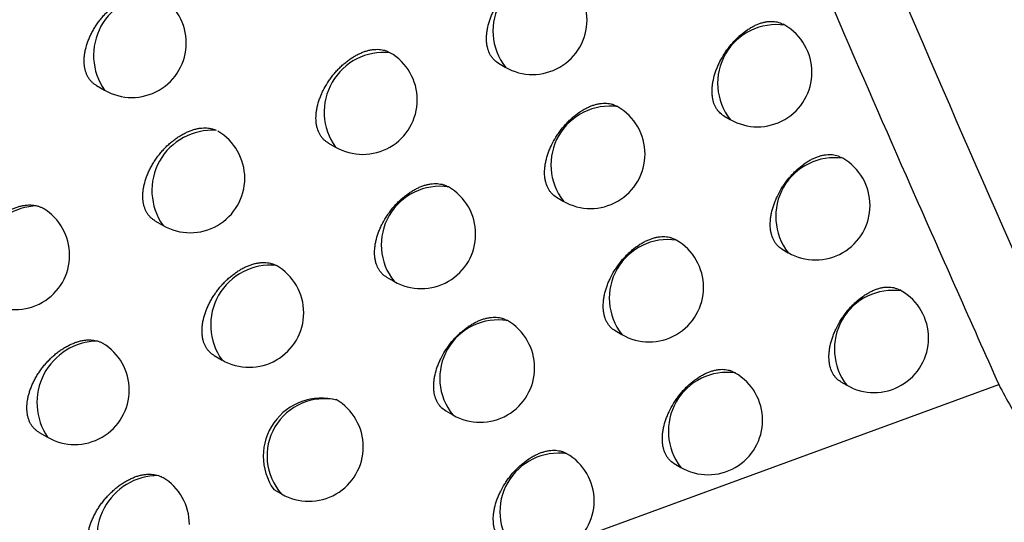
# Model space of a CAD drawing. Header units: millimetres. Extents: x -0.53 to 0.61, y -0.22 to 0.52.
# Tile 61 of 77: x 0.46321 to 0.47225, y 0.19259 to 0.1972. Entities that reach past the tile are written whole.
import ezdxf

# ---------------------------------------------------------------- set-up
doc = ezdxf.new("R2010")
doc.units = ezdxf.units.MM
doc.layers.add('FORMAT', color=7, linetype='Continuous')

msp = doc.modelspace()

# ---------------------------------------------------------------- linework, layer by layer
at = {"layer": 'FORMAT', "color": 7, "linetype": 'Continuous', "lineweight": 25}
for p, q in [((0.470232, 0.197154), (0.470218, 0.197162)), ((0.467606, 0.196805), (0.467669, 0.196768)), ((0.463917, 0.1966), (0.463992, 0.196557)), ((0.468701, 0.196405), (0.468692, 0.19641)), ((0.469674, 0.196321), (0.469732, 0.196288)), ((0.466042, 0.196075), (0.466111, 0.196035)), ((0.470765, 0.195932), (0.47075, 0.19594)), ((0.468139, 0.195575), (0.468201, 0.195538)), ((0.464455, 0.195358), (0.464529, 0.195316)), ((0.469238, 0.19518), (0.469228, 0.195186)), ((0.470208, 0.195098), (0.470265, 0.195065)), ((0.46658, 0.194842), (0.466647, 0.194803)), ((0.471302, 0.194715), (0.471287, 0.194724)), ((0.467688, 0.194442), (0.467683, 0.194445)), ((0.468676, 0.19435), (0.468738, 0.194314)), ((0.464998, 0.194122), (0.46507, 0.19408)), ((0.469779, 0.193961), (0.469768, 0.193968)), ((0.466969, 0.191942), (0.472197, 0.193855)), ((0.470746, 0.193881), (0.470802, 0.193849)), ((0.467122, 0.193614), (0.467189, 0.193576)), ((0.463392, 0.193416), (0.463469, 0.193372)), ((0.468234, 0.193221), (0.468228, 0.193224)), ((0.469218, 0.193131), (0.46928, 0.193095)), ((0.465545, 0.192892), (0.465616, 0.192851))]:
    msp.add_line(p, q, dxfattribs=at)
for centre, radius, start, end in [((0.468094, 0.197101), 0.0005389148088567, 81.909727, 218.09565), ((0.467919, 0.197201), 0.0005, 0, 60.002688), ((0.464449, 0.196876), 0.00055754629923, 87.80719, 214.951192), ((0.464242, 0.19699), 0.0005, 0, 59.51742), ((0.467919, 0.197201), 0.0005, 240.002688, 0), ((0.470156, 0.19662), 0.0005389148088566, 81.909727, 218.09565), ((0.469982, 0.196721), 0.0005, 0, 60.002688), ((0.464242, 0.19699), 0.0005, 240.002688, 0), ((0.466555, 0.196356), 0.0005480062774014, 84.163775, 215.841601), ((0.466361, 0.196468), 0.0005, 0, 60.002688), ((0.469982, 0.196721), 0.0005, 240.002688, 0), ((0.466361, 0.196468), 0.0005, 240.002688, 0), ((0.468626, 0.195871), 0.0005389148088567, 81.909727, 218.09565), ((0.468451, 0.195971), 0.0005, 0, 60.002688), ((0.46498, 0.195636), 0.0005534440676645, 86.264652, 215.369225), ((0.464779, 0.195749), 0.0005, 0, 59.791417), ((0.468451, 0.195971), 0.0005, 240.002688, 0), ((0.470689, 0.195398), 0.0005389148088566, 81.909727, 218.09565), ((0.470515, 0.195499), 0.0005, 0, 60.002688), ((0.464779, 0.195749), 0.0005, 240.002688, 0), ((0.467069, 0.195137), 0.0005376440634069, 81.570476, 218.4349), ((0.466897, 0.195236), 0.0005, 360, 60.002688), ((0.463393, 0.194928), 0.0005675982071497, 92.032998, 214.059397), ((0.470515, 0.195499), 0.0005, 240.002688, 0), ((0.463172, 0.195043), 0.0005, 0, 58.752395), ((0.466897, 0.195236), 0.0005, 240.002688, 360), ((0.469162, 0.194647), 0.0005389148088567, 81.909727, 218.09565), ((0.468988, 0.194747), 0.0005, 0, 60.002688), ((0.463172, 0.195043), 0.0005, 240.002688, 0), ((0.465515, 0.194402), 0.0005487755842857, 84.544295, 215.857681), ((0.46532, 0.194514), 0.0005, 0, 59.958229), ((0.468988, 0.194747), 0.0005, 240.002688, 0), ((0.471227, 0.194181), 0.0005389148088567, 81.909727, 218.09565), ((0.471052, 0.194282), 0.0005, 0, 60.002688), ((0.46532, 0.194514), 0.0005, 240.002688, 0), ((0.467603, 0.193914), 0.0005349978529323, 80.841778, 219.163599), ((0.467438, 0.194009), 0.0005, 0, 60.002688), ((0.463938, 0.193689), 0.0005657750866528, 91.082018, 214.161758), ((0.463719, 0.193805), 0.0005, 0, 58.946741), ((0.471052, 0.194282), 0.0005, 240.002688, 0), ((0.467438, 0.194009), 0.0005, 240.002688, 0), ((0.469704, 0.193428), 0.0005389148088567, 81.909727, 218.09565), ((0.469529, 0.193528), 0.0005, 0, 60.002688), ((0.463719, 0.193805), 0.0005, 240.002688, 0), ((0.465982, 0.193198), 0.000533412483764, 74.601494, 215.001272), ((0.466008, 0.1932), 0.0005249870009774, 77.299792, 221.739537), ((0.465866, 0.193284), 0.0005, 0, 60.002688), ((0.469529, 0.193528), 0.0005, 240.002688, 0), ((0.465866, 0.193284), 0.0005, 240.002688, 0), ((0.468158, 0.192687), 0.0005389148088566, 81.909727, 218.09565), ((0.467984, 0.192788), 0.0005, 0, 60.002688), ((0.464485, 0.192457), 0.0005627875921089, 89.881006, 214.452289), ((0.464271, 0.192572), 0.0005, 0, 59.240888), ((0.467984, 0.192788), 0.0005, 240.002688, 0)]:
    msp.add_arc(centre, radius, start, end, dxfattribs=at)
for points, knots in [([(0.4648606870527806, 0.2119362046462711), (0.4661212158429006, 0.2086006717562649), (0.4682206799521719, 0.2030452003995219), (0.4707477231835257, 0.1971086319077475), (0.4719416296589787, 0.1944274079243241), (0.4721967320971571, 0.1938545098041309)], [0, 0, 0, 0, 0.5415970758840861, 0.9020528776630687, 1, 1, 1, 1]), ([(0.4748535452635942, 0.1895322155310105), (0.4748491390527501, 0.1895416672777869), (0.4748199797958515, 0.1896042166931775), (0.4746906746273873, 0.1898799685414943), (0.4742933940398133, 0.1907327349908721), (0.4732518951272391, 0.1929970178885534), (0.4716742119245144, 0.1965490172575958), (0.4697707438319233, 0.2010589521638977), (0.4679273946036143, 0.2056380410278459), (0.4667532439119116, 0.208752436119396), (0.4661661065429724, 0.2103097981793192)], [0, 0, 0, 0, 0.0014203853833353, 0.009399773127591, 0.0413172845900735, 0.1290921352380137, 0.3467043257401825, 0.5643623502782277, 0.7821581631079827, 1, 1, 1, 1]), ([(0.4676058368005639, 0.1968052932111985), (0.4676051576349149, 0.1968056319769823), (0.4675888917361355, 0.1968137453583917), (0.4675684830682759, 0.1968316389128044), (0.4675453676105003, 0.1968586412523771), (0.4675257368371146, 0.196889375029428), (0.4675110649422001, 0.1969248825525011), (0.4675017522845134, 0.1969643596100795), (0.4674960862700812, 0.1970062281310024), (0.4674958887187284, 0.197051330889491), (0.4675011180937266, 0.1970985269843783), (0.467509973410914, 0.1971468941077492), (0.4675241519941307, 0.1971965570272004), (0.4675432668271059, 0.197246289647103), (0.4675656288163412, 0.1972958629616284), (0.4675926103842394, 0.1973446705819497), (0.4676235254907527, 0.1973915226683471), (0.4676569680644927, 0.197436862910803), (0.4676938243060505, 0.1974794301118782), (0.4677331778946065, 0.1975181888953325), (0.4677740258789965, 0.1975541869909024), (0.4678166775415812, 0.1975856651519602), (0.4678600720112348, 0.197611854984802), (0.4678928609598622, 0.1976287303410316), (0.4679254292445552, 0.1976426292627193), (0.4679576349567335, 0.1976535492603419), (0.4679897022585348, 0.1976614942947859), (0.4680311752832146, 0.1976677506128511), (0.4680707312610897, 0.1976677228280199), (0.468107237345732, 0.1976610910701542), (0.4681350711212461, 0.1976531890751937), (0.4681513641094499, 0.197643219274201), (0.4681600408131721, 0.1976379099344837)], [0, 0, 0, 0, 0.0023137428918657, 0.0554137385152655, 0.0823697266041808, 0.1097226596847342, 0.1625835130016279, 0.1894167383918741, 0.2166433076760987, 0.2693703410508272, 0.296133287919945, 0.3232857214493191, 0.376048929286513, 0.4028280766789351, 0.4299944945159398, 0.4829449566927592, 0.5098182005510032, 0.5370791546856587, 0.5902772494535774, 0.6172768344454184, 0.6446669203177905, 0.6980576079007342, 0.7251568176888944, 0.7526502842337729, 0.7792058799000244, 0.8059462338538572, 0.833270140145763, 0.860796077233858, 0.9141401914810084, 0.9412194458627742, 0.968696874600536, 1, 1, 1, 1]), ([(0.4639169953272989, 0.1966003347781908), (0.4639161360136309, 0.1966007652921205), (0.4639072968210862, 0.1966051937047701), (0.4638923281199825, 0.1966164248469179), (0.4638722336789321, 0.1966341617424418), (0.4638544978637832, 0.1966551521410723), (0.4638393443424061, 0.1966785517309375), (0.4638227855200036, 0.1967126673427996), (0.4638115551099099, 0.1967511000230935), (0.4638046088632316, 0.1968032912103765), (0.4638046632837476, 0.1968481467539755), (0.4638102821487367, 0.1968949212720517), (0.4638196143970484, 0.1969427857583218), (0.4638343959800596, 0.1969918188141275), (0.4638542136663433, 0.1970408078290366), (0.4638716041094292, 0.1970774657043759), (0.4638912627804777, 0.197113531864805), (0.4639130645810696, 0.1971488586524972), (0.4639371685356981, 0.1971836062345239), (0.4639631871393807, 0.1972171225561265), (0.4639907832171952, 0.1972490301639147), (0.4640198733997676, 0.1972792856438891), (0.4640506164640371, 0.1973079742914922), (0.4640824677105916, 0.1973345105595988), (0.4641150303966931, 0.1973586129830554), (0.4641482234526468, 0.1973802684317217), (0.464182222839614, 0.1973995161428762), (0.4642163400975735, 0.1974158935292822), (0.4642501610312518, 0.1974292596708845), (0.4642836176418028, 0.1974396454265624), (0.4643169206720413, 0.1974470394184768), (0.4643493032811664, 0.1974511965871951), (0.4643803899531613, 0.1974521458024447), (0.464410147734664, 0.1974499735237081), (0.4644387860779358, 0.1974445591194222), (0.4644583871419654, 0.1974383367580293), (0.4644684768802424, 0.1974342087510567), (0.4644698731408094, 0.1974336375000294)], [0, 0, 0, 0, 0.0029178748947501, 0.030014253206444, 0.057301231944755, 0.0851918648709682, 0.1132921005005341, 0.1401565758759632, 0.1948069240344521, 0.2226594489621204, 0.2764639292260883, 0.3037735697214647, 0.3314801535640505, 0.3853472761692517, 0.4126845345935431, 0.4404143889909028, 0.4673602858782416, 0.4944908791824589, 0.5222012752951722, 0.5501108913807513, 0.5772977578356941, 0.6046712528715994, 0.6326315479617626, 0.660793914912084, 0.6881752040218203, 0.7157456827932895, 0.7439127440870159, 0.7722859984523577, 0.7997288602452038, 0.8273629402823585, 0.8556017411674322, 0.8840502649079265, 0.9113986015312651, 0.9389387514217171, 0.9670864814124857, 0.9954452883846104, 1, 1, 1, 1]), ([(0.4696743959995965, 0.1963210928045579), (0.4696737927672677, 0.196321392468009), (0.4696578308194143, 0.1963293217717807), (0.4696377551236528, 0.1963469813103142), (0.4696149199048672, 0.1963737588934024), (0.4695954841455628, 0.1964043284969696), (0.4695809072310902, 0.1964397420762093), (0.4695715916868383, 0.1964792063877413), (0.4695658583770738, 0.1965211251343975), (0.4695655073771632, 0.1965663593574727), (0.4695705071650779, 0.1966137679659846), (0.4695790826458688, 0.1966623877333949), (0.4695929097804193, 0.196712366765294), (0.4696116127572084, 0.1967624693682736), (0.4696335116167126, 0.1968124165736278), (0.4696599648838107, 0.1968616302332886), (0.469690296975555, 0.1969089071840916), (0.4697231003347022, 0.1969546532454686), (0.4697592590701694, 0.1969976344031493), (0.4697978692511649, 0.1970368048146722), (0.469837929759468, 0.1970731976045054), (0.4698797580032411, 0.1971050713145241), (0.4699223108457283, 0.1971316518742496), (0.469954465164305, 0.1971488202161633), (0.4699864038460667, 0.1971630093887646), (0.4700179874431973, 0.1971742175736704), (0.4700494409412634, 0.1971824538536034), (0.4700901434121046, 0.1971890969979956), (0.4701289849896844, 0.1971894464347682), (0.4701648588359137, 0.1971831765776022), (0.4701922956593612, 0.1971755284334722), (0.4702083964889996, 0.1971656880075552), (0.470217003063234, 0.1971604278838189)], [0, 0, 0, 0, 0.0020856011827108, 0.0551864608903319, 0.0821416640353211, 0.1094923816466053, 0.1624393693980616, 0.1893156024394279, 0.216585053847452, 0.2694449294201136, 0.2962754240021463, 0.3234966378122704, 0.3763794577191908, 0.4032201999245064, 0.430450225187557, 0.4834534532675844, 0.510354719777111, 0.5376455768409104, 0.59080641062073, 0.6177881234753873, 0.6451612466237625, 0.6984422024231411, 0.7254860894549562, 0.7529237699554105, 0.7794138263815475, 0.806088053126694, 0.8333436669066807, 0.8608004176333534, 0.91404859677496, 0.9410781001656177, 0.9685037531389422, 1, 1, 1, 1]), ([(0.4660423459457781, 0.1960750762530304), (0.4660415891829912, 0.1960754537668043), (0.4660329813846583, 0.1960797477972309), (0.4660182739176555, 0.1960908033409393), (0.4659984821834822, 0.1961083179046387), (0.465981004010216, 0.1961291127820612), (0.4659611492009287, 0.1961599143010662), (0.4659464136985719, 0.1961955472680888), (0.4659370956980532, 0.1962350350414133), (0.4659314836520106, 0.1962768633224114), (0.4659314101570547, 0.1963218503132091), (0.4659368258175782, 0.1963688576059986), (0.4659459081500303, 0.1964170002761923), (0.4659603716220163, 0.196466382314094), (0.465979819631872, 0.196515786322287), (0.4660025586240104, 0.1965650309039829), (0.4660299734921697, 0.1966134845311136), (0.4660613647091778, 0.1966599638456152), (0.4660868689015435, 0.1966937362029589), (0.4661139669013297, 0.1967259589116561), (0.4661425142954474, 0.1967565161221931), (0.4661726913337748, 0.1967855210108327), (0.4662039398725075, 0.1968123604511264), (0.4662358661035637, 0.1968367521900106), (0.4662683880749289, 0.1968586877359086), (0.4663017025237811, 0.1968782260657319), (0.4663351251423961, 0.1968948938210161), (0.4663682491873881, 0.1969085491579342), (0.4664010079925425, 0.1969192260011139), (0.4664336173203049, 0.1969269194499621), (0.4664653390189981, 0.1969313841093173), (0.4664957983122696, 0.196932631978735), (0.4665249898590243, 0.1969307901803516), (0.4665530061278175, 0.1969255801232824), (0.4665811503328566, 0.1969172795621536), (0.4665978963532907, 0.1969076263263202), (0.4666067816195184, 0.1969025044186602)], [0, 0, 0, 0, 0.0025425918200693, 0.0289207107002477, 0.0556792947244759, 0.0826314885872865, 0.1099820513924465, 0.162744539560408, 0.1895285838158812, 0.2167060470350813, 0.2692857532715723, 0.2959738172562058, 0.3230500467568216, 0.3756780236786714, 0.402387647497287, 0.4294824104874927, 0.4823649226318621, 0.5092024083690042, 0.5364255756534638, 0.5628729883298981, 0.5895025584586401, 0.6167054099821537, 0.6441058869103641, 0.670686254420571, 0.6974505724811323, 0.7247950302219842, 0.7523400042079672, 0.7789590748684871, 0.8057634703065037, 0.833153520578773, 0.8607464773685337, 0.8872971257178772, 0.9140334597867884, 0.9413572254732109, 0.9688847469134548, 1, 1, 1, 1]), ([(0.4681386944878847, 0.1955748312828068), (0.4681380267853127, 0.1955751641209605), (0.4681218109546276, 0.1955832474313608), (0.4681014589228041, 0.1956011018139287), (0.4680783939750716, 0.1956280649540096), (0.4680588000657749, 0.1956587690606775), (0.4680441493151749, 0.195694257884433), (0.4680348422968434, 0.1957337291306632), (0.4680291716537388, 0.1957756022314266), (0.4680289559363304, 0.1958207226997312), (0.4680341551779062, 0.1958679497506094), (0.4680429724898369, 0.1959163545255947), (0.4680571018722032, 0.1959660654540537), (0.4680761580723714, 0.1960158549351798), (0.4680984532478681, 0.1960654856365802), (0.4681253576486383, 0.1961143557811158), (0.4681561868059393, 0.196161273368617), (0.4681895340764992, 0.196206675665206), (0.468226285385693, 0.1962493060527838), (0.4682655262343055, 0.1962881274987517), (0.4683062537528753, 0.1963241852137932), (0.4683487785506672, 0.1963557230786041), (0.4683920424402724, 0.1963819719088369), (0.4684247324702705, 0.1963988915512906), (0.4684572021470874, 0.1964128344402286), (0.4684893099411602, 0.196423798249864), (0.4685212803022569, 0.1964317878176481), (0.4685626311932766, 0.1964381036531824), (0.4686020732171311, 0.1964381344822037), (0.4686384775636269, 0.1964315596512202), (0.4686662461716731, 0.1964236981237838), (0.4686825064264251, 0.196413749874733), (0.4686911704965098, 0.1964084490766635)], [0, 0, 0, 0, 0.0022802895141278, 0.0553791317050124, 0.082334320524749, 0.109686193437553, 0.1625608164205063, 0.189400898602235, 0.2166342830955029, 0.2693838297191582, 0.296158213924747, 0.3233222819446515, 0.3761064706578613, 0.4028964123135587, 0.4300739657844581, 0.4830343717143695, 0.509912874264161, 0.5371794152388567, 0.5903720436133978, 0.6173690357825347, 0.6447566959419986, 0.6981292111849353, 0.7252192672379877, 0.7527035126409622, 0.7792479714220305, 0.8059770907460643, 0.8332894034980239, 0.8608035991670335, 0.9141309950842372, 0.9412015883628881, 0.9686700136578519, 1, 1, 1, 1]), ([(0.4644551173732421, 0.19535856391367), (0.4644542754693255, 0.1953589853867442), (0.4644454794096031, 0.1953633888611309), (0.4644305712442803, 0.1953745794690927), (0.4644105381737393, 0.1953922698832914), (0.4643928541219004, 0.1954132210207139), (0.4643727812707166, 0.195444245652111), (0.4643579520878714, 0.1954799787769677), (0.4643486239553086, 0.1955194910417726), (0.4643430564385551, 0.1955612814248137), (0.4643430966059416, 0.1956061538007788), (0.4643486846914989, 0.1956529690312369), (0.4643579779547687, 0.1957008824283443), (0.4643727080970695, 0.1957499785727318), (0.4643924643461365, 0.1957990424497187), (0.464409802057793, 0.1958357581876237), (0.4644294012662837, 0.1958718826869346), (0.4644511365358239, 0.1959072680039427), (0.4644751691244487, 0.1959420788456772), (0.464501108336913, 0.1959756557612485), (0.4645286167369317, 0.1960076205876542), (0.4645576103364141, 0.1960379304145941), (0.464588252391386, 0.196066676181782), (0.464619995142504, 0.19609326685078), (0.4646524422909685, 0.1961174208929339), (0.4646855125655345, 0.1961391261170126), (0.4647193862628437, 0.1961584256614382), (0.4647533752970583, 0.1961748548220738), (0.464787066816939, 0.1961882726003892), (0.4648203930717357, 0.1961987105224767), (0.4648535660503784, 0.1962061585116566), (0.4648858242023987, 0.196210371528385), (0.4649167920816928, 0.1962113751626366), (0.4649464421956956, 0.1962092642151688), (0.4649749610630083, 0.1962038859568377), (0.4649980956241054, 0.1961966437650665), (0.4650112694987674, 0.1961906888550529), (0.4650159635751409, 0.1961885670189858)], [0, 0, 0, 0, 0.002836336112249, 0.0296335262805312, 0.0566190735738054, 0.0842010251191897, 0.1119900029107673, 0.1654874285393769, 0.1926454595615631, 0.2202033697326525, 0.2734559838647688, 0.3004855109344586, 0.3279079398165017, 0.3812212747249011, 0.4082777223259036, 0.4357230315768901, 0.4623828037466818, 0.4892254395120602, 0.5166422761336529, 0.5442564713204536, 0.5711414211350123, 0.598211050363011, 0.6258614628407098, 0.6537119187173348, 0.6807775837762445, 0.708030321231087, 0.735872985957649, 0.7639195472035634, 0.7910413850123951, 0.818352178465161, 0.8462604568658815, 0.8743759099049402, 0.9014085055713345, 0.9286305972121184, 0.9564527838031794, 0.9844833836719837, 1, 1, 1, 1]), ([(0.4702079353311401, 0.1950985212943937), (0.470207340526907, 0.1950988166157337), (0.4701914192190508, 0.1951067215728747), (0.4701713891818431, 0.1951243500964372), (0.4701485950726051, 0.1951510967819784), (0.4701291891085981, 0.195181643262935), (0.4701146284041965, 0.1952170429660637), (0.4701053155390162, 0.1952565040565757), (0.4700995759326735, 0.1952984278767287), (0.4700992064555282, 0.1953436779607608), (0.4701041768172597, 0.1953911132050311), (0.4701127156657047, 0.1954397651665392), (0.4701264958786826, 0.1954897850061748), (0.4701451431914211, 0.1955399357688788), (0.4701669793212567, 0.1955899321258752), (0.4701933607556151, 0.1956391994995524), (0.4702236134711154, 0.1956865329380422), (0.4702563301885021, 0.1957323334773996), (0.470292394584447, 0.1957753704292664), (0.4703309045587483, 0.1958145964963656), (0.4703708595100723, 0.1958510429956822), (0.4704125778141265, 0.1958829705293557), (0.4704550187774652, 0.1959096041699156), (0.4704870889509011, 0.1959268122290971), (0.470518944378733, 0.1959410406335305), (0.4705504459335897, 0.1959522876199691), (0.470581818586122, 0.1959605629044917), (0.4706224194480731, 0.1959672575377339), (0.4706611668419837, 0.1959676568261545), (0.4706969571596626, 0.1959614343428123), (0.4707243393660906, 0.1959538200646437), (0.4707404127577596, 0.195943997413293), (0.4707490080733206, 0.1959387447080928)], [0, 0, 0, 0, 0.0020607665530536, 0.0551611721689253, 0.0821159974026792, 0.109466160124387, 0.162423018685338, 0.1893041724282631, 0.2165785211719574, 0.269454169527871, 0.2962926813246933, 0.3235220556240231, 0.3764192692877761, 0.4032674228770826, 0.4305051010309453, 0.4835147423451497, 0.5104194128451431, 0.5377139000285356, 0.5908703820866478, 0.6178500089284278, 0.6452211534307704, 0.6984892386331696, 0.7255266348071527, 0.7529577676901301, 0.7794402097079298, 0.8061067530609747, 0.8333544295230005, 0.8608031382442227, 0.9140402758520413, 0.94106405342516, 0.9684837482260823, 1, 1, 1, 1]), ([(0.4665798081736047, 0.1948419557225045), (0.4665790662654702, 0.1948423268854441), (0.4665625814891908, 0.1948505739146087), (0.4665419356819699, 0.194868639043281), (0.4665186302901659, 0.1948958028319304), (0.466498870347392, 0.1949266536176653), (0.4664841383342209, 0.1949622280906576), (0.4664748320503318, 0.1950017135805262), (0.4664692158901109, 0.1950435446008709), (0.4664691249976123, 0.1950885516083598), (0.4664745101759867, 0.1951355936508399), (0.466483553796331, 0.1951837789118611), (0.4664979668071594, 0.195233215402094), (0.4665173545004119, 0.1952826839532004), (0.466540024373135, 0.1953319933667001), (0.466567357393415, 0.1953805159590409), (0.4665986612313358, 0.1954270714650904), (0.4666325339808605, 0.1954721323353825), (0.4666698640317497, 0.1955144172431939), (0.4667097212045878, 0.1955528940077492), (0.4667408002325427, 0.1955797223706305), (0.4667726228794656, 0.1956041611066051), (0.4668050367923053, 0.1956261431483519), (0.4668382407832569, 0.1956457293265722), (0.4668715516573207, 0.1956624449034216), (0.4669045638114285, 0.1956761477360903), (0.4669372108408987, 0.1956868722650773), (0.4669697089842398, 0.1956946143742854), (0.4670013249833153, 0.1956991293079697), (0.4670316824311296, 0.1957004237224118), (0.4670607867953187, 0.1956986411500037), (0.4670886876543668, 0.1956934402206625), (0.4671168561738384, 0.1956853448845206), (0.4671332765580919, 0.1956752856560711), (0.4671419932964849, 0.1956699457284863)], [0, 0, 0, 0, 0.0025021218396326, 0.0555957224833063, 0.0825494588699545, 0.1099012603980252, 0.1626867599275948, 0.1894823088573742, 0.2166712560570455, 0.2692855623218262, 0.2959911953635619, 0.3230852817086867, 0.3757463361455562, 0.402472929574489, 0.4295851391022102, 0.4824869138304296, 0.5093344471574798, 0.536568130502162, 0.5897903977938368, 0.6168013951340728, 0.6442020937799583, 0.6707737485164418, 0.6975293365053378, 0.7248650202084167, 0.7524012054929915, 0.7790085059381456, 0.8058010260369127, 0.8331788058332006, 0.860759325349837, 0.8873016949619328, 0.9140296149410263, 0.9413444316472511, 0.9688627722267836, 1, 1, 1, 1]), ([(0.4628440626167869, 0.1946558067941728), (0.4628431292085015, 0.1946562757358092), (0.4628341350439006, 0.1946607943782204), (0.4628189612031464, 0.1946721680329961), (0.4627986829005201, 0.1946900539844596), (0.4627807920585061, 0.194711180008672), (0.4627655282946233, 0.1947346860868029), (0.4627530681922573, 0.1947602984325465), (0.4627433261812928, 0.1947878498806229), (0.4627362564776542, 0.1948176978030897), (0.4627320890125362, 0.1948491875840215), (0.462730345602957, 0.1948928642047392), (0.4627342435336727, 0.1949390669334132), (0.4627437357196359, 0.1949867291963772), (0.4627535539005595, 0.1950229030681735), (0.4627659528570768, 0.1950592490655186), (0.4627810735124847, 0.1950960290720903), (0.4627986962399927, 0.1951325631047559), (0.4628185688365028, 0.1951684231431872), (0.462840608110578, 0.1952035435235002), (0.4628649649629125, 0.1952380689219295), (0.4628912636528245, 0.1952713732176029), (0.4629191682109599, 0.1953030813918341), (0.4629485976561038, 0.1953331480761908), (0.4629796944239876, 0.1953616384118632), (0.4630119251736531, 0.195387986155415), (0.4630448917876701, 0.1954119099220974), (0.4630785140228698, 0.1954333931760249), (0.4631129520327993, 0.1954524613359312), (0.4631475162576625, 0.1954686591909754), (0.4631817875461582, 0.1954818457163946), (0.4632156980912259, 0.1954920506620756), (0.4632494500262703, 0.1954992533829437), (0.4632796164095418, 0.1955029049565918), (0.4633139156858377, 0.1955041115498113), (0.4633441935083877, 0.1955019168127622), (0.4633653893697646, 0.1954971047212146), (0.4633725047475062, 0.1954954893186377)], [0, 0, 0, 0, 0.0032441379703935, 0.0312599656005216, 0.0594733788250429, 0.0883130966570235, 0.117370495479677, 0.1450984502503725, 0.1730209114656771, 0.2015580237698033, 0.2303079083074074, 0.2578749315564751, 0.313944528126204, 0.3425130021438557, 0.3701188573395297, 0.3979144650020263, 0.4263055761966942, 0.4549011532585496, 0.4827255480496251, 0.5107401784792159, 0.5393514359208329, 0.5681674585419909, 0.5962904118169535, 0.6246059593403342, 0.653526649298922, 0.6826555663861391, 0.7110227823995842, 0.7395857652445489, 0.7687659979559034, 0.798159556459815, 0.8266077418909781, 0.8552542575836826, 0.8845283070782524, 0.9140201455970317, 0.9353055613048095, 0.9782822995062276, 1, 1, 1, 1]), ([(0.4633725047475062, 0.1954954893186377), (0.4633812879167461, 0.1954928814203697), (0.4633989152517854, 0.1954876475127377), (0.4634185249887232, 0.1954789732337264), (0.4634287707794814, 0.1954723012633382), (0.4634315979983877, 0.1954704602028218)], [0, 0, 0, 0, 0.4182890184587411, 0.8394829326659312, 1, 1, 1, 1]), ([(0.4686762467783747, 0.1943499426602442), (0.4686755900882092, 0.1943502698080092), (0.4686594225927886, 0.1943583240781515), (0.4686391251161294, 0.194376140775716), (0.4686161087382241, 0.194403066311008), (0.4685965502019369, 0.1944337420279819), (0.4685819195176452, 0.1944692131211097), (0.468572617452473, 0.1945086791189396), (0.4685669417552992, 0.1945505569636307), (0.4685667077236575, 0.1945956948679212), (0.4685718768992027, 0.1946429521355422), (0.4685806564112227, 0.1946913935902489), (0.4685947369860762, 0.1947411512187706), (0.4686137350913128, 0.1947909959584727), (0.468635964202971, 0.1948406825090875), (0.4686627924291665, 0.1948896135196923), (0.468693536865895, 0.1949365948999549), (0.4687267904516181, 0.1949820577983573), (0.4687634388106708, 0.195024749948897), (0.4688025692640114, 0.1950636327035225), (0.4688431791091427, 0.1950997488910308), (0.4688855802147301, 0.195131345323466), (0.4689287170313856, 0.1951576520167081), (0.468961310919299, 0.1951746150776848), (0.4689936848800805, 0.1951886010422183), (0.4690256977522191, 0.1951996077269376), (0.4690575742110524, 0.1952076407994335), (0.4690988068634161, 0.1952140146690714), (0.469138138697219, 0.1952141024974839), (0.4691744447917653, 0.1952075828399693), (0.4692021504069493, 0.1951997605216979), (0.4692183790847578, 0.1951898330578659), (0.4692270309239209, 0.1951845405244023)], [0, 0, 0, 0, 0.0022480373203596, 0.055345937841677, 0.0823004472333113, 0.1096513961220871, 0.1625391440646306, 0.1893857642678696, 0.2166256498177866, 0.2693965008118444, 0.2961817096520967, 0.3233567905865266, 0.3761607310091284, 0.402960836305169, 0.4301488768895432, 0.4831185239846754, 0.5100019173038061, 0.5372736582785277, 0.5904609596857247, 0.6174554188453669, 0.6448407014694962, 0.6981959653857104, 0.7252773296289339, 0.752752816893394, 0.7792867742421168, 0.8060052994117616, 0.8333066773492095, 0.8608097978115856, 0.9141215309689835, 0.9411840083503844, 0.9686439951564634, 0.9999999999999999, 0.9999999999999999, 0.9999999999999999, 0.9999999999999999]), ([(0.4649976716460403, 0.1941225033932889), (0.4649968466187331, 0.194122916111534), (0.4649880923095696, 0.1941272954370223), (0.4649732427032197, 0.1941384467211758), (0.4649532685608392, 0.1941560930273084), (0.4649356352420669, 0.1941770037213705), (0.4649156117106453, 0.1942079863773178), (0.4649008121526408, 0.1942436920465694), (0.4648914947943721, 0.1942831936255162), (0.4648859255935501, 0.1943249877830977), (0.4648859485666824, 0.194369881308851), (0.4648915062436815, 0.1944167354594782), (0.4649007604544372, 0.1944646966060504), (0.4649154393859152, 0.1945138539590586), (0.4649351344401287, 0.1945629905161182), (0.4649524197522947, 0.1945997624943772), (0.4649720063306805, 0.1946360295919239), (0.464993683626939, 0.1946714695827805), (0.4650176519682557, 0.1947063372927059), (0.4650434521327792, 0.1947398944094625), (0.4650708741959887, 0.1947719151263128), (0.465099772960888, 0.1948022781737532), (0.4651303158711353, 0.1948310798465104), (0.4651619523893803, 0.1948577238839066), (0.4651942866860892, 0.1948819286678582), (0.4652272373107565, 0.19490368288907), (0.4652609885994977, 0.1949230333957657), (0.4652948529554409, 0.1949395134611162), (0.4653284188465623, 0.1949529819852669), (0.4653616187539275, 0.1949634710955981), (0.4653946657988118, 0.1949709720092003), (0.4654268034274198, 0.194975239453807), (0.4654576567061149, 0.1949762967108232), (0.4654872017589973, 0.1949742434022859), (0.4655156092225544, 0.1949689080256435), (0.465542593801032, 0.1949605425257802), (0.465558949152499, 0.1949523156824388), (0.4655670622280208, 0.1949482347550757)], [0, 0, 0, 0, 0.0027549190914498, 0.0292322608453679, 0.0558955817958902, 0.0831476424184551, 0.1106040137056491, 0.1634872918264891, 0.1903333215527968, 0.2175743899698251, 0.2702307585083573, 0.2969576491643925, 0.324073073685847, 0.3767880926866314, 0.4035411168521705, 0.4306789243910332, 0.4570308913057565, 0.4837538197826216, 0.5106646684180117, 0.5379609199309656, 0.5645230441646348, 0.5912677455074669, 0.6185867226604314, 0.6461035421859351, 0.6728334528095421, 0.6997481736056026, 0.7272457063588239, 0.7549446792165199, 0.78172578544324, 0.8086934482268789, 0.8362509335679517, 0.8640128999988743, 0.890709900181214, 0.9175939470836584, 0.9450701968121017, 0.9727520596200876, 0.9999999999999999, 0.9999999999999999, 0.9999999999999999, 0.9999999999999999]), ([(0.4707462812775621, 0.1938814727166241), (0.4707456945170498, 0.1938817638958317), (0.4707298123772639, 0.1938896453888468), (0.4707098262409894, 0.1939072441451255), (0.4706870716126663, 0.1939339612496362), (0.4706676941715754, 0.1939644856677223), (0.470653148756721, 0.1939998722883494), (0.4706438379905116, 0.1940393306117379), (0.4706380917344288, 0.1940812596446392), (0.4706377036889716, 0.1941265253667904), (0.4706426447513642, 0.194173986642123), (0.4706511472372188, 0.1942226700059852), (0.4706648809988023, 0.1942727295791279), (0.4706834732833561, 0.1943229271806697), (0.47070524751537, 0.1943729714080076), (0.4707315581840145, 0.1944222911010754), (0.4707617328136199, 0.194469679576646), (0.4707943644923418, 0.1945155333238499), (0.4708303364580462, 0.1945586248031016), (0.4708687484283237, 0.1945979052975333), (0.4709086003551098, 0.1946344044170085), (0.4709502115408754, 0.1946663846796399), (0.4709925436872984, 0.1946930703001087), (0.471024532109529, 0.1947103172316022), (0.4710563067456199, 0.1947245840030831), (0.4710877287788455, 0.1947358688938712), (0.4711190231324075, 0.1947441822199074), (0.4711595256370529, 0.1947509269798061), (0.4711981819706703, 0.1947513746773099), (0.4712338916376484, 0.1947451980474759), (0.471261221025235, 0.1947376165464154), (0.4712772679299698, 0.194727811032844), (0.4712858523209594, 0.1947225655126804)], [0, 0, 0, 0, 0.0020370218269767, 0.0551370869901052, 0.0820916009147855, 0.1094412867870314, 0.1624075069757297, 0.1892933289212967, 0.2165723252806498, 0.2694628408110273, 0.2963089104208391, 0.3235459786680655, 0.3764566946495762, 0.403311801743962, 0.4305566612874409, 0.4835722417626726, 0.5104800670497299, 0.5377779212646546, 0.5909302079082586, 0.6179078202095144, 0.6452770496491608, 0.6985329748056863, 0.7255642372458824, 0.7529891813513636, 0.7794644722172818, 0.8061237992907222, 0.8333640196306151, 0.8608051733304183, 0.9140320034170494, 0.9410504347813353, 0.9684645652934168, 1, 1, 1, 1]), ([(0.4671218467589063, 0.193614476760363), (0.4671211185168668, 0.1936148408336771), (0.4671046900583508, 0.1936230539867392), (0.4670841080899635, 0.1936410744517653), (0.4670608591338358, 0.193668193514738), (0.4670411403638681, 0.1936990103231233), (0.4670264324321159, 0.1937345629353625), (0.4670171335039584, 0.1937740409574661), (0.4670115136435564, 0.1938158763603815), (0.4670114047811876, 0.1938609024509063), (0.4670167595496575, 0.1939079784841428), (0.4670257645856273, 0.1939562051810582), (0.4670401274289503, 0.19400569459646), (0.4670594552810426, 0.1940552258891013), (0.4670820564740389, 0.1941045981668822), (0.4671093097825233, 0.1941531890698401), (0.4671405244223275, 0.1941998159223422), (0.4671742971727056, 0.19424494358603), (0.4672115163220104, 0.1942872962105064), (0.4672512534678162, 0.1943258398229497), (0.4672822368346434, 0.1943527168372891), (0.4673139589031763, 0.1943772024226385), (0.4673462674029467, 0.1943992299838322), (0.4673793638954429, 0.194418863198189), (0.4674125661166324, 0.1944356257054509), (0.4674454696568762, 0.1944493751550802), (0.4674780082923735, 0.194460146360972), (0.4675103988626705, 0.1944679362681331), (0.4675419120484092, 0.1944724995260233), (0.4675721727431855, 0.1944738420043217), (0.4676011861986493, 0.1944721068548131), (0.4676290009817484, 0.1944669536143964), (0.4676570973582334, 0.1944589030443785), (0.4676734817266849, 0.1944488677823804), (0.4676821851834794, 0.1944435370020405)], [0, 0, 0, 0, 0.0024626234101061, 0.0555544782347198, 0.0825070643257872, 0.109857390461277, 0.1626595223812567, 0.1894633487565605, 0.2166605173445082, 0.2693023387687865, 0.2960219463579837, 0.3231302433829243, 0.3758172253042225, 0.4025571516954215, 0.4296831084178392, 0.4825975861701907, 0.5094518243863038, 0.5366926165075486, 0.5899087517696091, 0.6169168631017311, 0.6443148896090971, 0.6708755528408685, 0.6976201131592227, 0.7249446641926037, 0.752469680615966, 0.7790631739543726, 0.8058417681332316, 0.8332051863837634, 0.8607711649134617, 0.8873031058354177, 0.9140204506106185, 0.9413241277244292, 0.9688310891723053, 1, 1, 1, 1]), ([(0.4633922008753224, 0.1934165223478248), (0.4633912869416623, 0.19341698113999), (0.4633823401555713, 0.1934214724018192), (0.4633672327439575, 0.1934328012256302), (0.46334702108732, 0.1934506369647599), (0.463329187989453, 0.1934717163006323), (0.4633139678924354, 0.1934951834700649), (0.4633015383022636, 0.1935207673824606), (0.4632918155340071, 0.1935483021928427), (0.4632847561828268, 0.1935781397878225), (0.46328058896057, 0.1936096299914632), (0.4632788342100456, 0.1936533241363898), (0.4632827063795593, 0.1936995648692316), (0.4632921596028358, 0.1937472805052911), (0.4633019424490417, 0.1937835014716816), (0.4633143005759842, 0.1938199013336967), (0.4633293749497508, 0.1938567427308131), (0.4633469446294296, 0.1938933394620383), (0.4633667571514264, 0.1939292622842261), (0.4633887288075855, 0.193964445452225), (0.4634130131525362, 0.1939990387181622), (0.4634392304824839, 0.1940324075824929), (0.4634670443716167, 0.1940641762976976), (0.4634963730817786, 0.1940943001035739), (0.4635273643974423, 0.1941228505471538), (0.4635594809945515, 0.1941492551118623), (0.4635923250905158, 0.1941732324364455), (0.4636258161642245, 0.1941947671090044), (0.4636601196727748, 0.1942138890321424), (0.4636945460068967, 0.1942301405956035), (0.46372867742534, 0.1942433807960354), (0.4637624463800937, 0.1942536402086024), (0.4637960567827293, 0.1942608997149), (0.4638268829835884, 0.1942647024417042), (0.4638633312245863, 0.1942659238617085), (0.4638963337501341, 0.1942630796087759), (0.4639192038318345, 0.1942571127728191), (0.4639268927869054, 0.1942551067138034)], [0, 0, 0, 0, 0.0031599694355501, 0.0309339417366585, 0.0589036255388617, 0.087493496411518, 0.1162988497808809, 0.1438032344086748, 0.1715004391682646, 0.1998068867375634, 0.2283242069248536, 0.2556787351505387, 0.3113161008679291, 0.339664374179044, 0.3670567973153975, 0.3946375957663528, 0.4228097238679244, 0.4511849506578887, 0.4787836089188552, 0.5065711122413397, 0.5349510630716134, 0.5635344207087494, 0.591413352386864, 0.6194833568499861, 0.6481538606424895, 0.677031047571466, 0.7051379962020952, 0.7334389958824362, 0.7623518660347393, 0.7914762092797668, 0.8196573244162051, 0.8480348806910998, 0.8770338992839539, 0.9062485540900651, 0.9294097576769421, 0.9762674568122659, 1, 1, 1, 1]), ([(0.4639268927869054, 0.1942551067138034), (0.463935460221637, 0.1942521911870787), (0.4639526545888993, 0.1942463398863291), (0.4639693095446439, 0.1942385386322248), (0.4639769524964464, 0.1942332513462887), (0.463977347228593, 0.1942329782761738)], [0, 0, 0, 0, 0.4850173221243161, 0.9734029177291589, 1, 1, 1, 1]), ([(0.469218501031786, 0.1931306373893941), (0.4692178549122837, 0.1931309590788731), (0.4692017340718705, 0.1931389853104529), (0.4691814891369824, 0.1931567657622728), (0.4691585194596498, 0.193183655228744), (0.4691389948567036, 0.1932143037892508), (0.4691243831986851, 0.1932497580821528), (0.4691150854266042, 0.1932892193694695), (0.4691094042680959, 0.1933311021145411), (0.4691091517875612, 0.1933762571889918), (0.4691142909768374, 0.1934235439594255), (0.469123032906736, 0.1934720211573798), (0.4691370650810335, 0.1935218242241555), (0.4691560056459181, 0.1935717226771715), (0.4691781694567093, 0.1936214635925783), (0.4692049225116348, 0.1936704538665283), (0.4692355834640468, 0.1937174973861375), (0.469268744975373, 0.1937630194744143), (0.469305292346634, 0.1938057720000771), (0.4693443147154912, 0.1938447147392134), (0.4693848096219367, 0.1938808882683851), (0.4694270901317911, 0.1939125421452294), (0.4694701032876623, 0.1939389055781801), (0.469502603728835, 0.1939559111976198), (0.4695348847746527, 0.1939699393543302), (0.4695668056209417, 0.1939809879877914), (0.4695985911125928, 0.1939890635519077), (0.4696397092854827, 0.1939954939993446), (0.4696789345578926, 0.1939956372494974), (0.4697151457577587, 0.1939891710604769), (0.4697427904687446, 0.1939813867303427), (0.4697589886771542, 0.1939714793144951), (0.4697676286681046, 0.1939661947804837)], [0, 0, 0, 0, 0.0022169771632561, 0.055314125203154, 0.0822680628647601, 0.1096182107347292, 0.1625184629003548, 0.1893713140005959, 0.2166173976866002, 0.2694084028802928, 0.2962038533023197, 0.3233893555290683, 0.376211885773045, 0.403021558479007, 0.4302194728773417, 0.4831977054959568, 0.5100856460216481, 0.5373622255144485, 0.590544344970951, 0.6175363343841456, 0.6449192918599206, 0.6982581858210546, 0.7253313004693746, 0.7527984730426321, 0.7793225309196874, 0.8060310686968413, 0.833322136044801, 0.8608148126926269, 0.9141118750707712, 0.9411667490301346, 0.9686188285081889, 1, 1, 1, 1]), ([(0.4721967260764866, 0.1938545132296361), (0.472232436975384, 0.193786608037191), (0.4723048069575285, 0.1936489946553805), (0.4724730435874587, 0.1933939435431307), (0.4726776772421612, 0.1931016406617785), (0.4729292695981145, 0.1927690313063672), (0.4731997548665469, 0.1924262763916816), (0.4734130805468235, 0.1921963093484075), (0.4735208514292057, 0.1920801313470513)], [0, 0, 0, 0, 0.1256999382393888, 0.2547374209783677, 0.4365012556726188, 0.619496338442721, 0.8077717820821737, 1, 1, 1, 1]), ([(0.4676684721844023, 0.1923926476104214), (0.4676677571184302, 0.1923930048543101), (0.4676513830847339, 0.1924011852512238), (0.4676308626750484, 0.1924191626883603), (0.467607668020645, 0.1924462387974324), (0.4675879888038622, 0.1924770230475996), (0.4675733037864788, 0.1925125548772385), (0.4675640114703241, 0.1925520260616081), (0.4675583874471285, 0.1925938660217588), (0.4675582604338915, 0.192638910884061), (0.4675635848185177, 0.1926860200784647), (0.4675725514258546, 0.1927342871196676), (0.4675868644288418, 0.1927838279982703), (0.4676061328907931, 0.1928334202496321), (0.4676286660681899, 0.1928828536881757), (0.4676558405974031, 0.1929315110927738), (0.4676869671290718, 0.1929782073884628), (0.4677206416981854, 0.1930234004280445), (0.4677577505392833, 0.1930658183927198), (0.4677973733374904, 0.1931044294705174), (0.4678385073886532, 0.1931402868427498), (0.4678814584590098, 0.1931716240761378), (0.4679251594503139, 0.1931976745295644), (0.467958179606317, 0.1932144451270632), (0.4679909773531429, 0.1932282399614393), (0.4680234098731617, 0.1932390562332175), (0.468055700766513, 0.1932468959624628), (0.4680974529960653, 0.1932530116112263), (0.4681372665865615, 0.193252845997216), (0.4681739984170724, 0.1932460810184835), (0.468201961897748, 0.1932380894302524), (0.4682183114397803, 0.1932280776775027), (0.4682270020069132, 0.1932227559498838)], [0, 0, 0, 0, 0.0024245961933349, 0.0555199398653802, 0.0824740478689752, 0.1098256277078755, 0.1626485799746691, 0.1894628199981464, 0.2166703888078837, 0.269343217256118, 0.2960785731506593, 0.3232028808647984, 0.3759192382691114, 0.4026742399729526, 0.4298157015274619, 0.4827469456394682, 0.5096099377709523, 0.5368599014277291, 0.5900749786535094, 0.6170827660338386, 0.6444807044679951, 0.6979175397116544, 0.7250400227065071, 0.7525569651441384, 0.7791398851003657, 0.8059078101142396, 0.833260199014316, 0.8608149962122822, 0.9141986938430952, 0.9412984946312, 0.968797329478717, 0.9999999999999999, 0.9999999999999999, 0.9999999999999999, 0.9999999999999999]), ([(0.4639446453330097, 0.192183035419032), (0.4639437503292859, 0.1921834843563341), (0.4639348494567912, 0.192187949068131), (0.4639198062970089, 0.1921992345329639), (0.4638996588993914, 0.1922170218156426), (0.4638818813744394, 0.1922380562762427), (0.4638667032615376, 0.1922614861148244), (0.4638543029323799, 0.1922870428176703), (0.4638445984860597, 0.1923145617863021), (0.4638375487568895, 0.1923443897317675), (0.463833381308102, 0.1923758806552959), (0.4638316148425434, 0.1924195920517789), (0.4638354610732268, 0.1924658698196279), (0.463844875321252, 0.1925136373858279), (0.4638546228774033, 0.1925499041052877), (0.4638669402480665, 0.1925863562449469), (0.4638819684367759, 0.1926232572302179), (0.4638994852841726, 0.1926599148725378), (0.463919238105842, 0.1926958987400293), (0.4639411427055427, 0.1927311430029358), (0.4639653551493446, 0.192765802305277), (0.4639914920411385, 0.1927992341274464), (0.4640192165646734, 0.1928310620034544), (0.4640484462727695, 0.1928612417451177), (0.4640793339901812, 0.1928898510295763), (0.4641113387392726, 0.1929163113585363), (0.4641440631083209, 0.1929403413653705), (0.4641774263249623, 0.1929619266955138), (0.4642115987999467, 0.1929811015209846), (0.4642458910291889, 0.1929974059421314), (0.4642798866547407, 0.1930106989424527), (0.4643135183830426, 0.1930210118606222), (0.4643469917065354, 0.1930283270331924), (0.4643785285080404, 0.1930322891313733), (0.4644172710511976, 0.193033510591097), (0.4644531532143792, 0.1930298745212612), (0.4644777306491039, 0.1930225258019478), (0.4644860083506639, 0.1930200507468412)], [0, 0, 0, 0, 0.0030764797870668, 0.0305957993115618, 0.0583088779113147, 0.0866357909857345, 0.1151759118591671, 0.1424429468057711, 0.1699010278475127, 0.1979626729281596, 0.226233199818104, 0.2533607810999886, 0.3085365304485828, 0.3366496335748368, 0.3638140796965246, 0.39116541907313, 0.4191035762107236, 0.4472433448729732, 0.4746022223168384, 0.5021484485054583, 0.530282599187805, 0.5586186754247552, 0.5862404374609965, 0.614051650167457, 0.6424583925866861, 0.6710701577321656, 0.69890461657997, 0.726931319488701, 0.7555642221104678, 0.7844066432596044, 0.8123089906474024, 0.8404058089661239, 0.8691177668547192, 0.8980431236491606, 0.9231695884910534, 0.9741234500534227, 1, 1, 1, 1]), ([(0.4644860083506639, 0.1930200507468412), (0.4644944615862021, 0.1930169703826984), (0.4645086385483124, 0.1930118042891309), (0.4645212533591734, 0.1930042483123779), (0.4645263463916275, 0.1930011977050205)], [0, 0, 0, 0, 0.5962656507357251, 1, 1, 1, 1])]:
    msp.add_open_spline(points, degree=3, knots=knots, dxfattribs=at)

doc.saveas('drawing.dxf')
